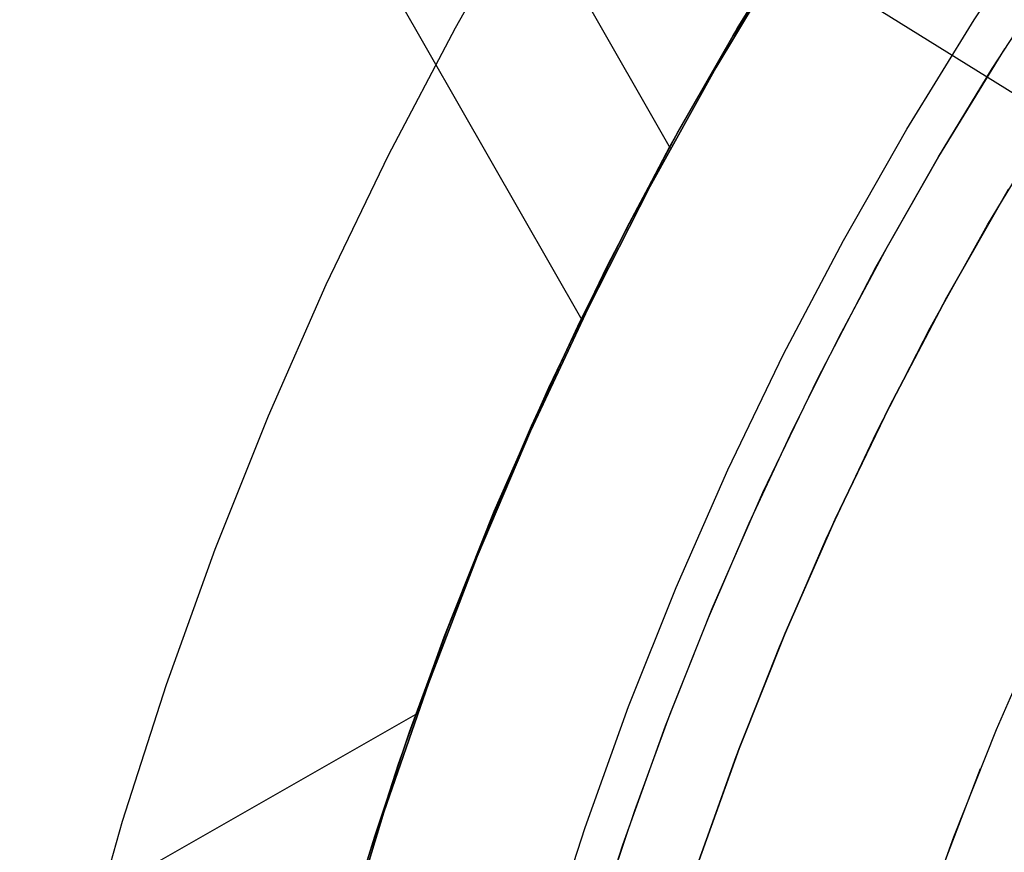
# Model space of a CAD drawing. Header units: millimetres. Extents: x 10802 to 11966, y -167 to 850.
# Tile 65 of 182: x 11330 to 11343, y 498 to 508. Entities that reach past the tile are written whole.
import ezdxf

# ---------------------------------------------------------------- set-up
doc = ezdxf.new("R2010")
doc.units = ezdxf.units.MM
doc.layers.add('1', color=7, linetype='Continuous')
doc.layers.add('luz', color=7, linetype='Continuous')

msp = doc.modelspace()

# ---------------------------------------------------------------- linework, layer by layer
at = {"layer": '1', "color": 29, "true_color": 0x4d342b}
for p, q in [((11337.568, 504.625, 34.462), (11323.562, 529.14, 34.462)), ((11338.696, 506.816, 42.462), (11327.885, 525.739, 42.462)), ((11340.17, 509.336, 34.462), (11339.275, 507.847, 34.462)), ((11340.17, 509.336, 42.462), (11339.275, 507.847, 42.462)), ((11340.17, 509.336, 70.562), (11339.275, 507.847, 70.562)), ((11340.17, 509.336, 76.062), (11339.275, 507.847, 76.062)), ((11339.275, 507.847, 38.462), (11340.17, 509.336, 38.462)), ((11339.275, 507.847, 73.312), (11340.17, 509.336, 73.312)), ((11339.275, 507.847, 34.462), (11338.432, 506.327, 34.462)), ((11339.275, 507.847, 42.462), (11338.432, 506.327, 42.462)), ((11339.275, 507.847, 70.562), (11338.432, 506.327, 70.562)), ((11339.275, 507.847, 76.062), (11338.432, 506.327, 76.062)), ((11338.432, 506.327, 38.462), (11339.275, 507.847, 38.462)), ((11338.432, 506.327, 73.312), (11339.275, 507.847, 73.312)), ((11338.432, 506.327, 34.462), (11337.643, 504.779, 34.462)), ((11338.432, 506.327, 42.462), (11337.643, 504.779, 42.462)), ((11338.432, 506.327, 70.562), (11337.643, 504.779, 70.562)), ((11338.432, 506.327, 76.062), (11337.643, 504.779, 76.062)), ((11337.643, 504.779, 38.462), (11338.432, 506.327, 38.462)), ((11337.643, 504.779, 73.312), (11338.432, 506.327, 73.312)), ((11337.643, 504.779, 34.462), (11336.908, 503.205, 34.462)), ((11337.643, 504.779, 42.462), (11336.908, 503.205, 42.462)), ((11337.643, 504.779, 70.562), (11336.908, 503.205, 70.562)), ((11337.643, 504.779, 76.062), (11336.908, 503.205, 76.062)), ((11336.908, 503.205, 38.462), (11337.643, 504.779, 38.462)), ((11336.908, 503.205, 73.312), (11337.643, 504.779, 73.312)), ((11336.908, 503.205, 34.462), (11336.228, 501.606, 34.462)), ((11336.908, 503.205, 42.462), (11336.228, 501.606, 42.462)), ((11336.908, 503.205, 70.562), (11336.228, 501.606, 70.562)), ((11336.908, 503.205, 76.062), (11336.228, 501.606, 76.062)), ((11336.228, 501.606, 38.462), (11336.908, 503.205, 38.462)), ((11336.228, 501.606, 73.312), (11336.908, 503.205, 73.312)), ((11336.228, 501.606, 34.462), (11335.604, 499.984, 34.462)), ((11336.228, 501.606, 42.462), (11335.604, 499.984, 42.462)), ((11336.228, 501.606, 70.562), (11335.604, 499.984, 70.562)), ((11336.228, 501.606, 76.062), (11335.604, 499.984, 76.062)), ((11335.604, 499.984, 38.462), (11336.228, 501.606, 38.462)), ((11335.604, 499.984, 73.312), (11336.228, 501.606, 73.312)), ((11335.604, 499.984, 34.462), (11335.037, 498.341, 34.462)), ((11335.604, 499.984, 42.462), (11335.037, 498.341, 42.462)), ((11335.604, 499.984, 70.562), (11335.037, 498.341, 70.562)), ((11335.604, 499.984, 76.062), (11335.037, 498.341, 76.062)), ((11335.037, 498.341, 38.462), (11335.604, 499.984, 38.462)), ((11335.037, 498.341, 73.312), (11335.604, 499.984, 73.312)), ((11335.466, 499.602, 34.462), (11307.574, 483.667, 34.462)), ((11335.037, 498.341, 34.462), (11334.527, 496.68, 34.462)), ((11335.037, 498.341, 42.462), (11334.527, 496.68, 42.462)), ((11335.037, 498.341, 70.562), (11334.527, 496.68, 70.562)), ((11335.037, 498.341, 76.062), (11334.527, 496.68, 76.062)), ((11334.527, 496.68, 38.462), (11335.037, 498.341, 38.462)), ((11334.527, 496.68, 73.312), (11335.037, 498.341, 73.312))]:
    msp.add_line(p, q, dxfattribs=at)
at = {"layer": '1', "color": 250, "true_color": 0x111111}
for p, q in [((11336.853, 509.948, 61.1), (11335.945, 508.354, 61.1)), ((11339.547, 508.35, 75.162), (11340.453, 509.82, 75.162)), ((11342.574, 508.462, 228.525), (11343.482, 509.827, 228.525)), ((11340.223, 509.458, 64.238), (11339.494, 508.259, 64.238)), ((11339.494, 508.259, 86.085), (11340.223, 509.458, 86.085)), ((11342.802, 507.837, 89.131), (11343.518, 508.942, 89.131)), ((11341.713, 507.066, 228.525), (11342.574, 508.462, 228.525)), ((11335.945, 508.354, 61.1), (11335.093, 506.729, 61.1)), ((11338.693, 506.85, 75.162), (11339.547, 508.35, 75.162)), ((11339.494, 508.259, 64.238), (11338.799, 507.041, 64.238)), ((11338.799, 507.041, 86.085), (11339.494, 508.259, 86.085)), ((11342.12, 506.715, 89.131), (11342.964, 508.092, 89.131)), ((11342.118, 506.711, 89.131), (11342.802, 507.837, 89.131)), ((11342.744, 505.84, 95.668), (11343.519, 507.127, 95.668)), ((11338.799, 507.041, 64.238), (11338.138, 505.803, 64.238)), ((11338.138, 505.803, 86.085), (11338.799, 507.041, 86.085)), ((11340.902, 505.641, 228.525), (11341.713, 507.066, 228.525)), ((11337.89, 505.321, 75.162), (11338.693, 506.85, 75.162)), ((11335.093, 506.729, 61.1), (11334.297, 505.076, 61.1)), ((11341.323, 505.31, 89.131), (11342.12, 506.715, 89.131)), ((11341.465, 505.567, 89.131), (11342.118, 506.711, 89.131)), ((11343.011, 506.297, 89.131), (11342.225, 504.917, 89.131)), ((11342.225, 504.917, 92.4), (11343.011, 506.297, 92.4)), ((11342.012, 504.527, 95.668), (11342.744, 505.84, 95.668)), ((11338.138, 505.803, 64.238), (11337.512, 504.547, 64.238)), ((11337.512, 504.547, 86.085), (11338.138, 505.803, 86.085)), ((11340.14, 504.189, 228.525), (11340.902, 505.641, 228.525)), ((11340.844, 504.405, 89.131), (11341.465, 505.567, 89.131)), ((11337.141, 503.765, 75.162), (11337.89, 505.321, 75.162)), ((11340.575, 503.879, 89.131), (11341.323, 505.31, 89.131)), ((11334.297, 505.076, 61.1), (11333.558, 503.397, 61.1)), ((11342.225, 504.917, 89.131), (11341.487, 503.511, 89.131)), ((11341.487, 503.511, 92.4), (11342.225, 504.917, 92.4)), ((11337.512, 504.547, 64.238), (11336.921, 503.275, 64.238)), ((11336.921, 503.275, 86.085), (11337.512, 504.547, 86.085)), ((11341.325, 503.19, 95.668), (11342.012, 504.527, 95.668)), ((11340.256, 503.226, 89.131), (11340.844, 504.405, 89.131)), ((11339.428, 502.712, 228.525), (11340.14, 504.189, 228.525)), ((11339.876, 502.422, 89.131), (11340.575, 503.879, 89.131)), ((11336.446, 502.185, 75.162), (11337.141, 503.765, 75.162)), ((11341.487, 503.511, 89.131), (11340.798, 502.081, 89.131)), ((11340.798, 502.081, 92.4), (11341.487, 503.511, 92.4)), ((11333.558, 503.397, 61.1), (11332.878, 501.693, 61.1)), ((11336.921, 503.275, 64.238), (11336.366, 501.986, 64.238)), ((11336.366, 501.986, 86.085), (11336.921, 503.275, 86.085)), ((11339.701, 502.03, 89.131), (11340.256, 503.226, 89.131)), ((11340.683, 501.831, 95.668), (11341.325, 503.19, 95.668)), ((11338.768, 501.211, 228.525), (11339.428, 502.712, 228.525)), ((11339.228, 500.942, 89.131), (11339.876, 502.422, 89.131)), ((11335.806, 500.581, 75.162), (11336.446, 502.185, 75.162)), ((11340.798, 502.081, 89.131), (11340.159, 500.628, 89.131)), ((11340.159, 500.628, 92.4), (11340.798, 502.081, 92.4)), ((11336.366, 501.986, 64.238), (11335.847, 500.682, 64.238)), ((11335.847, 500.682, 86.085), (11336.366, 501.986, 86.085)), ((11339.18, 500.82, 89.131), (11339.701, 502.03, 89.131)), ((11340.086, 500.451, 95.668), (11340.683, 501.831, 95.668)), ((11332.878, 501.693, 61.1), (11332.257, 499.966, 61.1)), ((11338.161, 499.688, 228.525), (11338.768, 501.211, 228.525)), ((11338.632, 499.441, 89.131), (11339.228, 500.942, 89.131)), ((11338.692, 499.596, 89.131), (11339.18, 500.82, 89.131)), ((11335.847, 500.682, 64.238), (11335.364, 499.365, 64.238)), ((11335.364, 499.365, 86.085), (11335.847, 500.682, 86.085)), ((11342.856, 499.396, 98.631), (11343.448, 500.75, 98.631)), ((11335.222, 498.957, 75.162), (11335.806, 500.581, 75.162)), ((11340.159, 500.628, 89.131), (11339.571, 499.153, 89.131)), ((11339.571, 499.153, 92.4), (11340.159, 500.628, 92.4)), ((11339.534, 499.052, 95.668), (11340.086, 500.451, 95.668)), ((11332.257, 499.966, 61.1), (11331.697, 498.219, 61.1)), ((11337.606, 498.145, 228.525), (11338.161, 499.688, 228.525)), ((11338.239, 498.359, 89.131), (11338.692, 499.596, 89.131)), ((11338.087, 497.921, 89.131), (11338.632, 499.441, 89.131)), ((11335.364, 499.365, 64.238), (11334.919, 498.034, 64.238)), ((11334.919, 498.034, 86.085), (11335.364, 499.365, 86.085)), ((11342.312, 498.023, 98.631), (11342.856, 499.396, 98.631)), ((11339.571, 499.153, 89.131), (11339.034, 497.66, 89.131)), ((11339.034, 497.66, 92.4), (11339.571, 499.153, 92.4)), ((11339.028, 497.634, 95.668), (11339.534, 499.052, 95.668)), ((11334.694, 497.313, 75.162), (11335.222, 498.957, 75.162)), ((11342.119, 497.501, 98.631), (11342.652, 498.898, 98.631)), ((11337.821, 497.109, 89.131), (11338.239, 498.359, 89.131)), ((11331.697, 498.219, 61.1), (11331.196, 496.454, 61.1)), ((11334.919, 498.034, 64.238), (11334.511, 496.692, 64.238)), ((11334.511, 496.692, 86.085), (11334.919, 498.034, 86.085)), ((11337.104, 496.584, 228.525), (11337.606, 498.145, 228.525)), ((11341.814, 496.632, 98.631), (11342.312, 498.023, 98.631)), ((11337.595, 496.382, 89.131), (11338.087, 497.921, 89.131))]:
    msp.add_line(p, q, dxfattribs=at)
at = {"layer": 'luz', "color": 254, "true_color": 0xcad1ee}
for p, q in [((11255.529, 562.222, -43.088), (11509.611, 403.47, -43.088)), ((11255.529, 562.222, -41.588), (11509.611, 403.47, -41.588))]:
    msp.add_line(p, q, dxfattribs=at)

doc.saveas('drawing.dxf')
